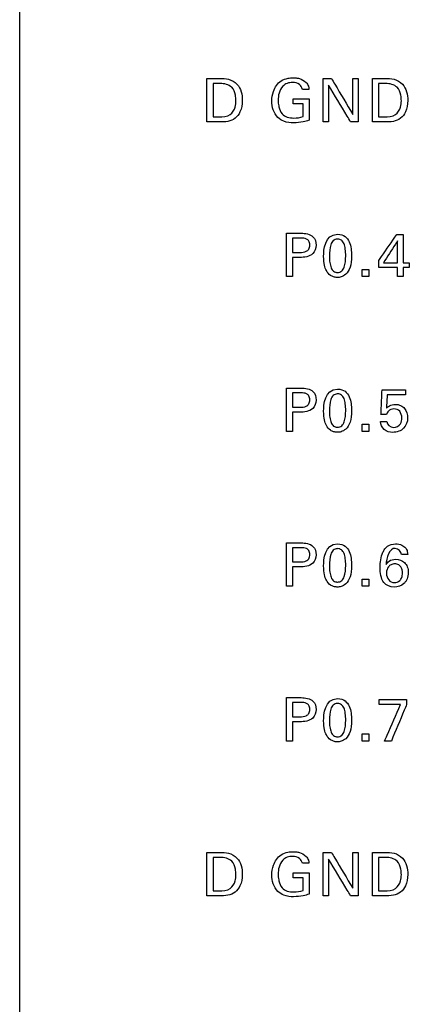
# Model space of a CAD drawing. Header units: inches. Extents: x 0 to 34, y 0 to 22.
# Tile 50 of 111: x 12.662 to 13.158, y 13.025 to 14.278. Entities that reach past the tile are written whole.
import ezdxf

# ---------------------------------------------------------------- set-up
doc = ezdxf.new("R2010")
doc.units = ezdxf.units.IN
doc.header["$LTSCALE"] = 1.87
doc.header["$MEASUREMENT"] = 0
doc.layers.add('DATUMCURVES', color=7, linetype='CONTINUOUS')

msp = doc.modelspace()

# ---------------------------------------------------------------- linework, layer by layer
at = {"layer": 'DATUMCURVES', "color": 40, "linetype": 'CONTINUOUS'}
for points, knots in [([(12.6625, 9.5973, 0.8645), (12.6625, 10.0227, 0.8645), (12.6625, 12.7454, 0.8645), (12.6625, 15.468, 0.8645), (12.6625, 17.7652, 0.8645)], [0, 0, 0, 0, 0.15625, 1, 1, 1, 1]), ([(12.9008, 14.2031, 0.8645), (12.9017, 14.2031, 0.8645), (12.907, 14.2031, 0.8645), (12.9123, 14.2031, 0.8645), (12.9168, 14.2031, 0.8645)], [0, 0, 0, 0, 0.15625, 1, 1, 1, 1]), ([(12.9008, 14.1479, 0.8645), (12.9008, 14.1508, 0.8645), (12.9008, 14.1692, 0.8645), (12.9008, 14.1876, 0.8645), (12.9008, 14.2031, 0.8645)], [0, 0, 0, 0, 0.15625, 1, 1, 1, 1]), ([(12.9168, 14.2031, 0.8645), (12.9207, 14.2031, 0.8645), (12.9288, 14.2032, 0.8645), (12.943, 14.195, 0.8645), (12.9471, 14.1772, 0.8645), (12.9443, 14.1617, 0.8645), (12.9374, 14.1517, 0.8645), (12.9272, 14.1477, 0.8645), (12.9201, 14.1479, 0.8645), (12.9163, 14.1479, 0.8645)], [0, 0, 0, 0, 0.126373, 0.260534, 0.498793, 0.659782, 0.770314, 0.878603, 1, 1, 1, 1]), ([(12.9834, 14.1746, 0.8645), (12.9834, 14.1787, 0.8645), (12.9848, 14.1883, 0.8645), (12.9925, 14.1999, 0.8645), (13.0031, 14.2036, 0.8645), (13.0096, 14.2041, 0.8645), (13.0145, 14.2039, 0.8645), (13.0203, 14.2029, 0.8645), (13.0263, 14.1995, 0.8645), (13.0301, 14.1939, 0.8645), (13.0305, 14.1906, 0.8645), (13.0306, 14.1893, 0.8645)], [0, 0, 0, 0, 0.170815, 0.400093, 0.528668, 0.621355, 0.671741, 0.730174, 0.865892, 0.945227, 1, 1, 1, 1]), ([(13.0487, 14.1479, 0.8645), (13.0487, 14.1508, 0.8645), (13.0487, 14.1692, 0.8645), (13.0487, 14.1876, 0.8645), (13.0487, 14.2031, 0.8645)], [0, 0, 0, 0, 0.15625, 1, 1, 1, 1]), ([(13.0593, 14.2031, 0.8645), (13.0607, 14.2007, 0.8645), (13.0697, 14.1855, 0.8645), (13.0788, 14.1703, 0.8645), (13.0864, 14.1575, 0.8645)], [0, 0, 0, 0, 0.15625, 1, 1, 1, 1]), ([(13.0864, 14.1575, 0.8645), (13.0864, 14.1598, 0.8645), (13.0864, 14.175, 0.8645), (13.0864, 14.1902, 0.8645), (13.0864, 14.2031, 0.8645)], [0, 0, 0, 0, 0.15625, 1, 1, 1, 1]), ([(13.0934, 14.2031, 0.8645), (13.0934, 14.2002, 0.8645), (13.0934, 14.1818, 0.8645), (13.0934, 14.1634, 0.8645), (13.0934, 14.1479, 0.8645)], [0, 0, 0, 0, 0.15625, 1, 1, 1, 1]), ([(13.1114, 14.2031, 0.8645), (13.1122, 14.2031, 0.8645), (13.1175, 14.2031, 0.8645), (13.1228, 14.2031, 0.8645), (13.1273, 14.2031, 0.8645)], [0, 0, 0, 0, 0.15625, 1, 1, 1, 1]), ([(13.1114, 14.1479, 0.8645), (13.1114, 14.1508, 0.8645), (13.1114, 14.1692, 0.8645), (13.1114, 14.1876, 0.8645), (13.1114, 14.2031, 0.8645)], [0, 0, 0, 0, 0.15625, 1, 1, 1, 1]), ([(13.1273, 14.2031, 0.8645), (13.1312, 14.2031, 0.8645), (13.1393, 14.2032, 0.8645), (13.1535, 14.195, 0.8645), (13.1576, 14.1772, 0.8645), (13.1549, 14.1617, 0.8645), (13.1479, 14.1517, 0.8645), (13.1377, 14.1477, 0.8645), (13.1306, 14.1479, 0.8645), (13.1269, 14.1479, 0.8645)], [0, 0, 0, 0, 0.126477, 0.260533, 0.498824, 0.659804, 0.770328, 0.87861, 1, 1, 1, 1]), ([(12.9085, 14.1967, 0.8645), (12.9085, 14.1945, 0.8645), (12.9085, 14.1803, 0.8645), (12.9085, 14.1661, 0.8645), (12.9085, 14.1542, 0.8645)], [0, 0, 0, 0, 0.15625, 1, 1, 1, 1]), ([(12.9377, 14.1747, 0.8645), (12.9377, 14.1771, 0.8645), (12.9371, 14.1831, 0.8645), (12.933, 14.1946, 0.8645), (12.9228, 14.1967, 0.8645), (12.9177, 14.1967, 0.8645)], [0, 0, 0, 0, 0.215475, 0.541801, 1, 1, 1, 1]), ([(13.0222, 14.1893, 0.8645), (13.0218, 14.1917, 0.8645), (13.0187, 14.197, 0.8645), (13.0103, 14.1983, 0.8645), (13.0028, 14.1975, 0.8645), (12.9959, 14.1929, 0.8645), (12.9922, 14.1848, 0.8645), (12.9911, 14.176, 0.8645), (12.9917, 14.1706, 0.8645), (12.9922, 14.1682, 0.8645)], [0, 0, 0, 0, 0.128953, 0.289452, 0.416743, 0.53109, 0.710449, 0.868056, 1, 1, 1, 1]), ([(13.0836, 14.1479, 0.8645), (13.0822, 14.1504, 0.8645), (13.0728, 14.166, 0.8645), (13.0635, 14.1816, 0.8645), (13.0556, 14.1947, 0.8645)], [0, 0, 0, 0, 0.15625, 1, 1, 1, 1]), ([(13.0556, 14.1947, 0.8645), (13.0556, 14.1923, 0.8645), (13.0556, 14.1767, 0.8645), (13.0556, 14.1611, 0.8645), (13.0556, 14.1479, 0.8645)], [0, 0, 0, 0, 0.15625, 1, 1, 1, 1]), ([(13.119, 14.1967, 0.8645), (13.119, 14.1945, 0.8645), (13.119, 14.1803, 0.8645), (13.119, 14.1661, 0.8645), (13.119, 14.1542, 0.8645)], [0, 0, 0, 0, 0.15625, 1, 1, 1, 1]), ([(13.1482, 14.1747, 0.8645), (13.1482, 14.1771, 0.8645), (13.1476, 14.1831, 0.8645), (13.1435, 14.1946, 0.8645), (13.1333, 14.1967, 0.8645), (13.1282, 14.1967, 0.8645)], [0, 0, 0, 0, 0.215399, 0.54161, 1, 1, 1, 1]), ([(12.916, 14.1542, 0.8645), (12.9209, 14.1542, 0.8645), (12.9307, 14.1547, 0.8645), (12.9371, 14.1656, 0.8645), (12.9377, 14.172, 0.8645), (12.9377, 14.1747, 0.8645)], [0, 0, 0, 0, 0.431628, 0.764984, 1, 1, 1, 1]), ([(13.0308, 14.15, 0.8645), (13.0283, 14.1492, 0.8645), (13.0219, 14.1474, 0.8645), (13.0111, 14.1463, 0.8645), (12.9996, 14.1474, 0.8645), (12.99, 14.1535, 0.8645), (12.9845, 14.1631, 0.8645), (12.9834, 14.1707, 0.8645), (12.9834, 14.1746, 0.8645)], [0, 0, 0, 0, 0.120869, 0.310367, 0.50452, 0.645826, 0.821314, 1, 1, 1, 1]), ([(13.0105, 14.1772, 0.8645), (13.0116, 14.1772, 0.8645), (13.0183, 14.1772, 0.8645), (13.0251, 14.1772, 0.8645), (13.0308, 14.1772, 0.8645)], [0, 0, 0, 0, 0.15625, 1, 1, 1, 1]), ([(13.0308, 14.1772, 0.8645), (13.0308, 14.1758, 0.8645), (13.0308, 14.1668, 0.8645), (13.0308, 14.1577, 0.8645), (13.0308, 14.15, 0.8645)], [0, 0, 0, 0, 0.15625, 1, 1, 1, 1]), ([(13.1265, 14.1542, 0.8645), (13.1314, 14.1542, 0.8645), (13.1412, 14.1547, 0.8645), (13.1476, 14.1656, 0.8645), (13.1482, 14.172, 0.8645), (13.1482, 14.1747, 0.8645)], [0, 0, 0, 0, 0.431605, 0.764974, 1, 1, 1, 1]), ([(12.9922, 14.1682, 0.8645), (12.9923, 14.1678, 0.8645), (12.993, 14.1642, 0.8645), (12.9953, 14.158, 0.8645), (13.003, 14.1533, 0.8645), (13.0125, 14.1524, 0.8645), (13.0193, 14.1534, 0.8645), (13.0231, 14.1546, 0.8645)], [0, 0, 0, 0, 0.03178, 0.278603, 0.480539, 0.68906, 1, 1, 1, 1]), ([(13.0231, 14.1546, 0.8645), (13.0231, 14.1554, 0.8645), (13.0231, 14.1609, 0.8645), (13.0231, 14.1663, 0.8645), (13.0231, 14.1709, 0.8645)], [0, 0, 0, 0, 0.15625, 1, 1, 1, 1]), ([(12.9163, 14.1479, 0.8645), (12.9155, 14.1479, 0.8645), (12.9104, 14.1479, 0.8645), (12.9052, 14.1479, 0.8645), (12.9008, 14.1479, 0.8645)], [0, 0, 0, 0, 0.15625, 1, 1, 1, 1]), ([(13.1269, 14.1479, 0.8645), (13.1261, 14.1479, 0.8645), (13.1209, 14.1479, 0.8645), (13.1157, 14.1479, 0.8645), (13.1114, 14.1479, 0.8645)], [0, 0, 0, 0, 0.15625, 1, 1, 1, 1]), ([(13.0022, 14.0061, 0.8645), (13.0032, 14.0061, 0.8645), (13.0093, 14.0061, 0.8645), (13.0155, 14.0061, 0.8645), (13.0207, 14.0061, 0.8645)], [0, 0, 0, 0, 0.15625, 1, 1, 1, 1]), ([(13.0022, 13.9509, 0.8645), (13.0022, 13.9538, 0.8645), (13.0022, 13.9722, 0.8645), (13.0022, 13.9905, 0.8645), (13.0022, 14.0061, 0.8645)], [0, 0, 0, 0, 0.15625, 1, 1, 1, 1]), ([(13.0098, 13.9999, 0.8645), (13.0098, 13.9989, 0.8645), (13.0098, 13.9929, 0.8645), (13.0098, 13.9869, 0.8645), (13.0098, 13.9818, 0.8645)], [0, 0, 0, 0, 0.15625, 1, 1, 1, 1]), ([(13.0207, 14.0061, 0.8645), (13.0259, 14.0061, 0.8645), (13.0365, 14.0046, 0.8645), (13.0413, 13.9908, 0.8645), (13.0359, 13.9768, 0.8645), (13.0246, 13.9754, 0.8645), (13.0188, 13.9754, 0.8645)], [0, 0, 0, 0, 0.279944, 0.483882, 0.691097, 1, 1, 1, 1]), ([(13.0189, 13.9818, 0.8645), (13.0217, 13.9818, 0.8645), (13.0262, 13.9819, 0.8645), (13.0311, 13.986, 0.8645), (13.032, 13.9911, 0.8645), (13.0312, 13.9961, 0.8645), (13.0268, 13.9999, 0.8645), (13.0229, 13.9999, 0.8645), (13.0205, 13.9999, 0.8645)], [0, 0, 0, 0, 0.244646, 0.369184, 0.527795, 0.677791, 0.790991, 1, 1, 1, 1]), ([(13.0666, 13.9987, 0.8645), (13.0647, 13.9986, 0.8645), (13.061, 13.9971, 0.8645), (13.0572, 13.9899, 0.8645), (13.0564, 13.9786, 0.8645), (13.057, 13.9686, 0.8645), (13.0586, 13.9619, 0.8645), (13.0612, 13.9581, 0.8645), (13.0637, 13.9567, 0.8645), (13.0656, 13.9563, 0.8645), (13.0662, 13.9561, 0.8645), (13.067, 13.9562, 0.8645)], [0, 0, 0, 0, 0.10244, 0.215125, 0.440493, 0.58037, 0.720247, 0.860123, 0.930062, 0.965031, 1, 1, 1, 1]), ([(13.0671, 14.0048, 0.8645), (13.075, 14.0048, 0.8645), (13.0838, 13.9962, 0.8645), (13.0853, 13.975, 0.8645), (13.0835, 13.9621, 0.8645), (13.0783, 13.9536, 0.8645), (13.0714, 13.9501, 0.8645), (13.068, 13.9498, 0.8645), (13.0665, 13.9498, 0.8645), (13.0663, 13.9498, 0.8645)], [0, 0, 0, 0, 0.15078, 0.301559, 0.491806, 0.682053, 0.830074, 0.978096, 1, 1, 1, 1]), ([(13.067, 13.9562, 0.8645), (13.0678, 13.9562, 0.8645), (13.0702, 13.9565, 0.8645), (13.0731, 13.9585, 0.8645), (13.0768, 13.9646, 0.8645), (13.0776, 13.9761, 0.8645), (13.0771, 13.9863, 0.8645), (13.0755, 13.9932, 0.8645), (13.0725, 13.9976, 0.8645), (13.0687, 13.9988, 0.8645), (13.0668, 13.9987, 0.8645), (13.0666, 13.9987, 0.8645)], [0, 0, 0, 0, 0.052661, 0.105323, 0.210646, 0.421292, 0.562283, 0.703275, 0.844267, 0.985258, 1, 1, 1, 1]), ([(13.1195, 13.9715, 0.8645), (13.1207, 13.9732, 0.8645), (13.1283, 13.9842, 0.8645), (13.1359, 13.9952, 0.8645), (13.1424, 14.0045, 0.8645)], [0, 0, 0, 0, 0.15625, 1, 1, 1, 1]), ([(13.1506, 14.0045, 0.8645), (13.1506, 14.0026, 0.8645), (13.1506, 13.9906, 0.8645), (13.1506, 13.9787, 0.8645), (13.1506, 13.9686, 0.8645)], [0, 0, 0, 0, 0.15625, 1, 1, 1, 1]), ([(13.1435, 13.9964, 0.8645), (13.1426, 13.995, 0.8645), (13.1365, 13.9857, 0.8645), (13.1304, 13.9764, 0.8645), (13.1253, 13.9686, 0.8645)], [0, 0, 0, 0, 0.15625, 1, 1, 1, 1]), ([(13.1435, 13.9686, 0.8645), (13.1435, 13.97, 0.8645), (13.1435, 13.9793, 0.8645), (13.1435, 13.9886, 0.8645), (13.1435, 13.9964, 0.8645)], [0, 0, 0, 0, 0.15625, 1, 1, 1, 1]), ([(13.0098, 13.9754, 0.8645), (13.0098, 13.9741, 0.8645), (13.0098, 13.966, 0.8645), (13.0098, 13.9578, 0.8645), (13.0098, 13.9509, 0.8645)], [0, 0, 0, 0, 0.15625, 1, 1, 1, 1]), ([(13.0663, 13.9498, 0.8645), (13.0646, 13.9499, 0.8645), (13.0619, 13.9504, 0.8645), (13.0565, 13.953, 0.8645), (13.0517, 13.9592, 0.8645), (13.0493, 13.9673, 0.8645), (13.0493, 13.9767, 0.8645)], [0, 0, 0, 0, 0.129929, 0.274295, 0.563026, 1, 1, 1, 1]), ([(13.1433, 13.9624, 0.8645), (13.142, 13.9624, 0.8645), (13.1341, 13.9624, 0.8645), (13.1262, 13.9624, 0.8645), (13.1195, 13.9624, 0.8645)], [0, 0, 0, 0, 0.15625, 1, 1, 1, 1]), ([(13.1253, 13.9686, 0.8645), (13.1262, 13.9686, 0.8645), (13.1323, 13.9686, 0.8645), (13.1384, 13.9686, 0.8645), (13.1435, 13.9686, 0.8645)], [0, 0, 0, 0, 0.15625, 1, 1, 1, 1]), ([(13.0022, 13.8091, 0.8645), (13.0032, 13.8091, 0.8645), (13.0093, 13.8091, 0.8645), (13.0155, 13.8091, 0.8645), (13.0207, 13.8091, 0.8645)], [0, 0, 0, 0, 0.15625, 1, 1, 1, 1]), ([(13.0022, 13.7539, 0.8645), (13.0022, 13.7568, 0.8645), (13.0022, 13.7752, 0.8645), (13.0022, 13.7935, 0.8645), (13.0022, 13.8091, 0.8645)], [0, 0, 0, 0, 0.15625, 1, 1, 1, 1]), ([(13.0098, 13.8029, 0.8645), (13.0098, 13.8019, 0.8645), (13.0098, 13.7959, 0.8645), (13.0098, 13.7899, 0.8645), (13.0098, 13.7848, 0.8645)], [0, 0, 0, 0, 0.15625, 1, 1, 1, 1]), ([(13.0207, 13.8091, 0.8645), (13.0259, 13.8091, 0.8645), (13.0365, 13.8076, 0.8645), (13.0413, 13.7938, 0.8645), (13.0359, 13.7798, 0.8645), (13.0246, 13.7784, 0.8645), (13.0188, 13.7784, 0.8645)], [0, 0, 0, 0, 0.279942, 0.483907, 0.691125, 1, 1, 1, 1]), ([(13.0189, 13.7848, 0.8645), (13.0217, 13.7848, 0.8645), (13.0262, 13.7849, 0.8645), (13.0311, 13.789, 0.8645), (13.032, 13.7941, 0.8645), (13.0312, 13.7991, 0.8645), (13.0268, 13.8029, 0.8645), (13.0229, 13.8029, 0.8645), (13.0205, 13.8029, 0.8645)], [0, 0, 0, 0, 0.244646, 0.369184, 0.527795, 0.677791, 0.790991, 1, 1, 1, 1]), ([(13.0666, 13.8017, 0.8645), (13.0647, 13.8016, 0.8645), (13.061, 13.8001, 0.8645), (13.0572, 13.7929, 0.8645), (13.0564, 13.7816, 0.8645), (13.057, 13.7716, 0.8645), (13.0586, 13.7649, 0.8645), (13.0612, 13.7611, 0.8645), (13.0637, 13.7597, 0.8645), (13.0656, 13.7593, 0.8645), (13.0662, 13.7591, 0.8645), (13.067, 13.7592, 0.8645)], [0, 0, 0, 0, 0.102449, 0.215142, 0.44053, 0.580397, 0.720265, 0.860132, 0.930066, 0.965033, 1, 1, 1, 1]), ([(13.0671, 13.8078, 0.8645), (13.075, 13.8078, 0.8645), (13.0838, 13.7992, 0.8645), (13.0853, 13.778, 0.8645), (13.0835, 13.7651, 0.8645), (13.0783, 13.7566, 0.8645), (13.0714, 13.7531, 0.8645), (13.068, 13.7528, 0.8645), (13.0665, 13.7528, 0.8645), (13.0663, 13.7528, 0.8645)], [0, 0, 0, 0, 0.150845, 0.301689, 0.491884, 0.68208, 0.830088, 0.978097, 1, 1, 1, 1]), ([(13.067, 13.7592, 0.8645), (13.0678, 13.7592, 0.8645), (13.0702, 13.7595, 0.8645), (13.0731, 13.7615, 0.8645), (13.0768, 13.7676, 0.8645), (13.0776, 13.7791, 0.8645), (13.0771, 13.7893, 0.8645), (13.0755, 13.7961, 0.8645), (13.0725, 13.8006, 0.8645), (13.0687, 13.8018, 0.8645), (13.0668, 13.8017, 0.8645), (13.0666, 13.8017, 0.8645)], [0, 0, 0, 0, 0.052669, 0.105339, 0.210677, 0.421354, 0.562331, 0.703307, 0.844284, 0.98526, 1, 1, 1, 1]), ([(13.1223, 13.7753, 0.8645), (13.1224, 13.7769, 0.8645), (13.1228, 13.7874, 0.8645), (13.1233, 13.7979, 0.8645), (13.1237, 13.8068, 0.8645)], [0, 0, 0, 0, 0.15625, 1, 1, 1, 1]), ([(13.1237, 13.8068, 0.8645), (13.1252, 13.8068, 0.8645), (13.1351, 13.8068, 0.8645), (13.145, 13.8068, 0.8645), (13.1534, 13.8068, 0.8645)], [0, 0, 0, 0, 0.15625, 1, 1, 1, 1]), ([(13.1302, 13.8006, 0.8645), (13.1302, 13.7997, 0.8645), (13.1298, 13.794, 0.8645), (13.1295, 13.7883, 0.8645), (13.1292, 13.7835, 0.8645)], [0, 0, 0, 0, 0.15625, 1, 1, 1, 1]), ([(13.1534, 13.8006, 0.8645), (13.1522, 13.8006, 0.8645), (13.1445, 13.8006, 0.8645), (13.1367, 13.8006, 0.8645), (13.1302, 13.8006, 0.8645)], [0, 0, 0, 0, 0.15625, 1, 1, 1, 1]), ([(13.1292, 13.7835, 0.8645), (13.1304, 13.7846, 0.8645), (13.1336, 13.7874, 0.8645), (13.1403, 13.7889, 0.8645), (13.1473, 13.7875, 0.8645), (13.1544, 13.7819, 0.8645), (13.1577, 13.7705, 0.8645), (13.1544, 13.7612, 0.8645), (13.1511, 13.7579, 0.8645)], [0, 0, 0, 0, 0.093566, 0.236792, 0.371944, 0.491229, 0.733676, 1, 1, 1, 1]), ([(13.0098, 13.7784, 0.8645), (13.0098, 13.7772, 0.8645), (13.0098, 13.769, 0.8645), (13.0098, 13.7608, 0.8645), (13.0098, 13.7539, 0.8645)], [0, 0, 0, 0, 0.15625, 1, 1, 1, 1]), ([(13.0663, 13.7528, 0.8645), (13.0646, 13.7529, 0.8645), (13.0619, 13.7534, 0.8645), (13.0565, 13.756, 0.8645), (13.0517, 13.7622, 0.8645), (13.0493, 13.7703, 0.8645), (13.0493, 13.7797, 0.8645)], [0, 0, 0, 0, 0.129997, 0.274439, 0.563321, 1, 1, 1, 1]), ([(13.1488, 13.7711, 0.8645), (13.1488, 13.774, 0.8645), (13.1474, 13.7803, 0.8645), (13.1389, 13.7835, 0.8645), (13.1317, 13.7809, 0.8645), (13.1297, 13.7769, 0.8645), (13.1292, 13.7753, 0.8645)], [0, 0, 0, 0, 0.299949, 0.568501, 0.827878, 1, 1, 1, 1]), ([(13.1511, 13.7579, 0.8645), (13.1476, 13.7545, 0.8645), (13.1385, 13.7514, 0.8645), (13.1253, 13.7546, 0.8645), (13.1218, 13.7627, 0.8645), (13.1216, 13.7664, 0.8645)], [0, 0, 0, 0, 0.392377, 0.69827, 1, 1, 1, 1]), ([(13.1296, 13.7664, 0.8645), (13.1297, 13.7626, 0.8645), (13.138, 13.7563, 0.8645), (13.1478, 13.7625, 0.8645), (13.1488, 13.7686, 0.8645), (13.1488, 13.7711, 0.8645)], [0, 0, 0, 0, 0.397239, 0.739262, 1, 1, 1, 1]), ([(13.0022, 13.6121, 0.8645), (13.0032, 13.6121, 0.8645), (13.0093, 13.6121, 0.8645), (13.0155, 13.6121, 0.8645), (13.0207, 13.6121, 0.8645)], [0, 0, 0, 0, 0.15625, 1, 1, 1, 1]), ([(13.0022, 13.5569, 0.8645), (13.0022, 13.5598, 0.8645), (13.0022, 13.5782, 0.8645), (13.0022, 13.5966, 0.8645), (13.0022, 13.6121, 0.8645)], [0, 0, 0, 0, 0.15625, 1, 1, 1, 1]), ([(13.0207, 13.6121, 0.8645), (13.0259, 13.6121, 0.8645), (13.0365, 13.6106, 0.8645), (13.0413, 13.5968, 0.8645), (13.0359, 13.5828, 0.8645), (13.0246, 13.5814, 0.8645), (13.0188, 13.5814, 0.8645)], [0, 0, 0, 0, 0.279983, 0.483836, 0.691058, 1, 1, 1, 1]), ([(13.0671, 13.6108, 0.8645), (13.075, 13.6108, 0.8645), (13.0838, 13.6022, 0.8645), (13.0853, 13.581, 0.8645), (13.0835, 13.5681, 0.8645), (13.0783, 13.5596, 0.8645), (13.0714, 13.5561, 0.8645), (13.068, 13.5558, 0.8645), (13.0665, 13.5558, 0.8645), (13.0663, 13.5559, 0.8645)], [0, 0, 0, 0, 0.150795, 0.30159, 0.49175, 0.68191, 0.829998, 0.978086, 1, 1, 1, 1]), ([(13.1272, 13.6044, 0.8645), (13.1282, 13.6057, 0.8645), (13.1319, 13.6094, 0.8645), (13.1401, 13.6116, 0.8645), (13.1483, 13.6099, 0.8645), (13.1537, 13.6062, 0.8645), (13.156, 13.6016, 0.8645), (13.1562, 13.5985, 0.8645), (13.1563, 13.5972, 0.8645)], [0, 0, 0, 0, 0.124983, 0.3996, 0.619043, 0.762069, 0.898569, 1, 1, 1, 1]), ([(13.0098, 13.6059, 0.8645), (13.0098, 13.6049, 0.8645), (13.0098, 13.5989, 0.8645), (13.0098, 13.5929, 0.8645), (13.0098, 13.5878, 0.8645)], [0, 0, 0, 0, 0.15625, 1, 1, 1, 1]), ([(13.0189, 13.5878, 0.8645), (13.0217, 13.5878, 0.8645), (13.0262, 13.5879, 0.8645), (13.0311, 13.592, 0.8645), (13.032, 13.5971, 0.8645), (13.0312, 13.6021, 0.8645), (13.0268, 13.6059, 0.8645), (13.0229, 13.6059, 0.8645), (13.0205, 13.6059, 0.8645)], [0, 0, 0, 0, 0.24463, 0.36919, 0.527716, 0.677801, 0.791022, 1, 1, 1, 1]), ([(13.0666, 13.6047, 0.8645), (13.0647, 13.6046, 0.8645), (13.061, 13.6031, 0.8645), (13.0572, 13.5959, 0.8645), (13.0564, 13.5846, 0.8645), (13.057, 13.5746, 0.8645), (13.0586, 13.5679, 0.8645), (13.0612, 13.5641, 0.8645), (13.0637, 13.5627, 0.8645), (13.0656, 13.5623, 0.8645), (13.0662, 13.5621, 0.8645), (13.067, 13.5622, 0.8645)], [0, 0, 0, 0, 0.102498, 0.215245, 0.440739, 0.580554, 0.72037, 0.860185, 0.930092, 0.965046, 1, 1, 1, 1]), ([(13.067, 13.5622, 0.8645), (13.0678, 13.5622, 0.8645), (13.0702, 13.5625, 0.8645), (13.0731, 13.5645, 0.8645), (13.0768, 13.5706, 0.8645), (13.0776, 13.5821, 0.8645), (13.0771, 13.5923, 0.8645), (13.0755, 13.5991, 0.8645), (13.0725, 13.6036, 0.8645), (13.0687, 13.6048, 0.8645), (13.0668, 13.6047, 0.8645), (13.0666, 13.6047, 0.8645)], [0, 0, 0, 0, 0.052722, 0.105443, 0.210887, 0.421773, 0.562648, 0.703522, 0.844396, 0.985271, 1, 1, 1, 1]), ([(13.1538, 13.5631, 0.8645), (13.1531, 13.5621, 0.8645), (13.1494, 13.5578, 0.8645), (13.1388, 13.5539, 0.8645), (13.1255, 13.5593, 0.8645), (13.1217, 13.5708, 0.8645), (13.121, 13.5807, 0.8645), (13.1217, 13.5907, 0.8645), (13.1237, 13.5987, 0.8645), (13.1263, 13.6031, 0.8645), (13.1272, 13.6044, 0.8645)], [0, 0, 0, 0, 0.046434, 0.22046, 0.408683, 0.540062, 0.676828, 0.802954, 0.936536, 1, 1, 1, 1]), ([(13.1484, 13.5972, 0.8645), (13.1484, 13.601, 0.8645), (13.1347, 13.6125, 0.8645), (13.1291, 13.5924, 0.8645), (13.1287, 13.5845, 0.8645)], [0, 0, 0, 0, 0.321765, 1, 1, 1, 1]), ([(13.1287, 13.5845, 0.8645), (13.1298, 13.5861, 0.8645), (13.1329, 13.59, 0.8645), (13.1421, 13.5922, 0.8645), (13.1515, 13.589, 0.8645), (13.1563, 13.5814, 0.8645), (13.1574, 13.574, 0.8645), (13.1563, 13.5675, 0.8645), (13.1544, 13.564, 0.8645), (13.1538, 13.5631, 0.8645)], [0, 0, 0, 0, 0.110853, 0.279006, 0.509312, 0.630867, 0.774736, 0.932482, 1, 1, 1, 1]), ([(13.1496, 13.5736, 0.8645), (13.1497, 13.5746, 0.8645), (13.1496, 13.5748, 0.8645), (13.1493, 13.5777, 0.8645), (13.1483, 13.5809, 0.8645), (13.1455, 13.5843, 0.8645), (13.1402, 13.5858, 0.8645), (13.1348, 13.5846, 0.8645), (13.1307, 13.5811, 0.8645), (13.1294, 13.5767, 0.8645), (13.1293, 13.574, 0.8645)], [0, 0, 0, 0, 0.070094, 0.140189, 0.280377, 0.420566, 0.560755, 0.673894, 0.787033, 1, 1, 1, 1]), ([(13.0098, 13.5814, 0.8645), (13.0098, 13.5801, 0.8645), (13.0098, 13.572, 0.8645), (13.0098, 13.5638, 0.8645), (13.0098, 13.5569, 0.8645)], [0, 0, 0, 0, 0.15625, 1, 1, 1, 1]), ([(13.0663, 13.5559, 0.8645), (13.0646, 13.5559, 0.8645), (13.0619, 13.5564, 0.8645), (13.0565, 13.559, 0.8645), (13.0517, 13.5652, 0.8645), (13.0493, 13.5733, 0.8645), (13.0493, 13.5827, 0.8645)], [0, 0, 0, 0, 0.129861, 0.274151, 0.562731, 1, 1, 1, 1]), ([(13.1293, 13.574, 0.8645), (13.1292, 13.5738, 0.8645), (13.1292, 13.5704, 0.8645), (13.1314, 13.564, 0.8645), (13.1386, 13.5606, 0.8645), (13.1456, 13.5628, 0.8645), (13.1485, 13.5672, 0.8645), (13.1495, 13.5703, 0.8645), (13.1496, 13.5728, 0.8645), (13.1496, 13.5736, 0.8645)], [0, 0, 0, 0, 0.014089, 0.287064, 0.560039, 0.780019, 0.89001, 0.945005, 1, 1, 1, 1]), ([(13.0022, 13.4151, 0.8645), (13.0032, 13.4151, 0.8645), (13.0093, 13.4151, 0.8645), (13.0155, 13.4151, 0.8645), (13.0207, 13.4151, 0.8645)], [0, 0, 0, 0, 0.15625, 1, 1, 1, 1]), ([(13.0022, 13.3599, 0.8645), (13.0022, 13.3628, 0.8645), (13.0022, 13.3812, 0.8645), (13.0022, 13.3995, 0.8645), (13.0022, 13.4151, 0.8645)], [0, 0, 0, 0, 0.15625, 1, 1, 1, 1]), ([(13.0098, 13.4089, 0.8645), (13.0098, 13.4079, 0.8645), (13.0098, 13.4019, 0.8645), (13.0098, 13.3959, 0.8645), (13.0098, 13.3908, 0.8645)], [0, 0, 0, 0, 0.15625, 1, 1, 1, 1]), ([(13.0207, 13.4151, 0.8645), (13.0259, 13.4151, 0.8645), (13.0365, 13.4136, 0.8645), (13.0413, 13.3998, 0.8645), (13.0359, 13.3858, 0.8645), (13.0246, 13.3844, 0.8645), (13.0188, 13.3844, 0.8645)], [0, 0, 0, 0, 0.279891, 0.483937, 0.691143, 1, 1, 1, 1]), ([(13.0189, 13.3908, 0.8645), (13.0217, 13.3908, 0.8645), (13.0262, 13.3909, 0.8645), (13.0311, 13.395, 0.8645), (13.032, 13.4001, 0.8645), (13.0312, 13.4051, 0.8645), (13.0268, 13.4089, 0.8645), (13.0229, 13.4089, 0.8645), (13.0205, 13.4089, 0.8645)], [0, 0, 0, 0, 0.244651, 0.369222, 0.527944, 0.677829, 0.790991, 1, 1, 1, 1]), ([(13.0671, 13.4138, 0.8645), (13.075, 13.4138, 0.8645), (13.0838, 13.4052, 0.8645), (13.0853, 13.384, 0.8645), (13.0835, 13.3711, 0.8645), (13.0783, 13.3626, 0.8645), (13.0714, 13.3591, 0.8645), (13.068, 13.3588, 0.8645), (13.0665, 13.3588, 0.8645), (13.0663, 13.3588, 0.8645)], [0, 0, 0, 0, 0.15069, 0.301379, 0.491597, 0.681814, 0.829947, 0.978079, 1, 1, 1, 1]), ([(13.12, 13.4128, 0.8645), (13.1218, 13.4128, 0.8645), (13.1335, 13.4128, 0.8645), (13.1451, 13.4128, 0.8645), (13.1549, 13.4128, 0.8645)], [0, 0, 0, 0, 0.15625, 1, 1, 1, 1]), ([(13.0666, 13.4077, 0.8645), (13.0647, 13.4076, 0.8645), (13.061, 13.4061, 0.8645), (13.0572, 13.3989, 0.8645), (13.0564, 13.3876, 0.8645), (13.057, 13.3776, 0.8645), (13.0586, 13.3709, 0.8645), (13.0612, 13.3671, 0.8645), (13.0637, 13.3657, 0.8645), (13.0656, 13.3653, 0.8645), (13.0662, 13.3651, 0.8645), (13.067, 13.3652, 0.8645)], [0, 0, 0, 0, 0.102398, 0.215036, 0.440313, 0.580235, 0.720156, 0.860078, 0.930039, 0.96502, 1, 1, 1, 1]), ([(13.067, 13.3652, 0.8645), (13.0678, 13.3652, 0.8645), (13.0702, 13.3655, 0.8645), (13.0731, 13.3675, 0.8645), (13.0768, 13.3736, 0.8645), (13.0776, 13.3851, 0.8645), (13.0771, 13.3953, 0.8645), (13.0755, 13.4021, 0.8645), (13.0725, 13.4066, 0.8645), (13.0687, 13.4078, 0.8645), (13.0668, 13.4077, 0.8645), (13.0666, 13.4077, 0.8645)], [0, 0, 0, 0, 0.052639, 0.105278, 0.210557, 0.421113, 0.562148, 0.703183, 0.844219, 0.985254, 1, 1, 1, 1]), ([(13.1472, 13.4064, 0.8645), (13.1458, 13.4064, 0.8645), (13.1367, 13.4064, 0.8645), (13.1277, 13.4064, 0.8645), (13.12, 13.4064, 0.8645)], [0, 0, 0, 0, 0.15625, 1, 1, 1, 1]), ([(13.1269, 13.3599, 0.8645), (13.1279, 13.3623, 0.8645), (13.1347, 13.3778, 0.8645), (13.1415, 13.3933, 0.8645), (13.1472, 13.4064, 0.8645)], [0, 0, 0, 0, 0.15625, 1, 1, 1, 1]), ([(13.1549, 13.4063, 0.8645), (13.1539, 13.4039, 0.8645), (13.1474, 13.3884, 0.8645), (13.141, 13.373, 0.8645), (13.1355, 13.3599, 0.8645)], [0, 0, 0, 0, 0.15625, 1, 1, 1, 1]), ([(13.0098, 13.3844, 0.8645), (13.0098, 13.3832, 0.8645), (13.0098, 13.375, 0.8645), (13.0098, 13.3668, 0.8645), (13.0098, 13.3599, 0.8645)], [0, 0, 0, 0, 0.15625, 1, 1, 1, 1]), ([(13.0663, 13.3588, 0.8645), (13.0646, 13.3589, 0.8645), (13.0619, 13.3594, 0.8645), (13.0565, 13.362, 0.8645), (13.0517, 13.3682, 0.8645), (13.0493, 13.3763, 0.8645), (13.0493, 13.3857, 0.8645)], [0, 0, 0, 0, 0.129984, 0.27441, 0.563262, 1, 1, 1, 1]), ([(12.9008, 13.2181, 0.8645), (12.9017, 13.2181, 0.8645), (12.907, 13.2181, 0.8645), (12.9123, 13.2181, 0.8645), (12.9168, 13.2181, 0.8645)], [0, 0, 0, 0, 0.15625, 1, 1, 1, 1]), ([(12.9008, 13.1629, 0.8645), (12.9008, 13.1658, 0.8645), (12.9008, 13.1842, 0.8645), (12.9008, 13.2026, 0.8645), (12.9008, 13.2181, 0.8645)], [0, 0, 0, 0, 0.15625, 1, 1, 1, 1]), ([(12.9085, 13.2117, 0.8645), (12.9085, 13.2095, 0.8645), (12.9085, 13.1953, 0.8645), (12.9085, 13.1811, 0.8645), (12.9085, 13.1692, 0.8645)], [0, 0, 0, 0, 0.15625, 1, 1, 1, 1]), ([(12.9168, 13.2181, 0.8645), (12.9207, 13.2181, 0.8645), (12.9288, 13.2182, 0.8645), (12.943, 13.21, 0.8645), (12.9471, 13.1922, 0.8645), (12.9443, 13.1767, 0.8645), (12.9374, 13.1667, 0.8645), (12.9272, 13.1627, 0.8645), (12.9201, 13.1629, 0.8645), (12.9163, 13.1629, 0.8645)], [0, 0, 0, 0, 0.126367, 0.26049, 0.498799, 0.659816, 0.770317, 0.878607, 1, 1, 1, 1]), ([(12.9377, 13.1897, 0.8645), (12.9377, 13.1921, 0.8645), (12.9371, 13.1981, 0.8645), (12.933, 13.2096, 0.8645), (12.9228, 13.2117, 0.8645), (12.9177, 13.2117, 0.8645)], [0, 0, 0, 0, 0.215609, 0.541928, 1, 1, 1, 1]), ([(12.9834, 13.1896, 0.8645), (12.9834, 13.1937, 0.8645), (12.9848, 13.2033, 0.8645), (12.9925, 13.2149, 0.8645), (13.003, 13.2186, 0.8645), (13.0096, 13.2191, 0.8645), (13.0145, 13.2189, 0.8645), (13.0203, 13.2179, 0.8645), (13.0264, 13.2145, 0.8645), (13.0301, 13.2089, 0.8645), (13.0305, 13.2056, 0.8645), (13.0306, 13.2043, 0.8645)], [0, 0, 0, 0, 0.17082, 0.400029, 0.528636, 0.621308, 0.671686, 0.730114, 0.865827, 0.945189, 1, 1, 1, 1]), ([(13.0222, 13.2043, 0.8645), (13.0218, 13.2067, 0.8645), (13.0187, 13.212, 0.8645), (13.0103, 13.2133, 0.8645), (13.0028, 13.2125, 0.8645), (12.9959, 13.2079, 0.8645), (12.9922, 13.1998, 0.8645), (12.9911, 13.191, 0.8645), (12.9917, 13.1856, 0.8645), (12.9922, 13.1832, 0.8645)], [0, 0, 0, 0, 0.129101, 0.289574, 0.416853, 0.531194, 0.710549, 0.868178, 1, 1, 1, 1]), ([(13.0487, 13.1629, 0.8645), (13.0487, 13.1658, 0.8645), (13.0487, 13.1842, 0.8645), (13.0487, 13.2026, 0.8645), (13.0487, 13.2181, 0.8645)], [0, 0, 0, 0, 0.15625, 1, 1, 1, 1]), ([(13.0836, 13.1629, 0.8645), (13.0822, 13.1654, 0.8645), (13.0728, 13.181, 0.8645), (13.0635, 13.1966, 0.8645), (13.0556, 13.2097, 0.8645)], [0, 0, 0, 0, 0.15625, 1, 1, 1, 1]), ([(13.0556, 13.2097, 0.8645), (13.0556, 13.2073, 0.8645), (13.0556, 13.1917, 0.8645), (13.0556, 13.1761, 0.8645), (13.0556, 13.1629, 0.8645)], [0, 0, 0, 0, 0.15625, 1, 1, 1, 1]), ([(13.0593, 13.2181, 0.8645), (13.0607, 13.2157, 0.8645), (13.0697, 13.2005, 0.8645), (13.0788, 13.1853, 0.8645), (13.0864, 13.1725, 0.8645)], [0, 0, 0, 0, 0.15625, 1, 1, 1, 1]), ([(13.0864, 13.1725, 0.8645), (13.0864, 13.1748, 0.8645), (13.0864, 13.19, 0.8645), (13.0864, 13.2052, 0.8645), (13.0864, 13.2181, 0.8645)], [0, 0, 0, 0, 0.15625, 1, 1, 1, 1]), ([(13.0934, 13.2181, 0.8645), (13.0934, 13.2152, 0.8645), (13.0934, 13.1968, 0.8645), (13.0934, 13.1784, 0.8645), (13.0934, 13.1629, 0.8645)], [0, 0, 0, 0, 0.15625, 1, 1, 1, 1]), ([(13.1114, 13.2181, 0.8645), (13.1122, 13.2181, 0.8645), (13.1175, 13.2181, 0.8645), (13.1228, 13.2181, 0.8645), (13.1273, 13.2181, 0.8645)], [0, 0, 0, 0, 0.15625, 1, 1, 1, 1]), ([(13.1114, 13.1629, 0.8645), (13.1114, 13.1658, 0.8645), (13.1114, 13.1842, 0.8645), (13.1114, 13.2026, 0.8645), (13.1114, 13.2181, 0.8645)], [0, 0, 0, 0, 0.15625, 1, 1, 1, 1]), ([(13.119, 13.2117, 0.8645), (13.119, 13.2095, 0.8645), (13.119, 13.1953, 0.8645), (13.119, 13.1811, 0.8645), (13.119, 13.1692, 0.8645)], [0, 0, 0, 0, 0.15625, 1, 1, 1, 1]), ([(13.1273, 13.2181, 0.8645), (13.1312, 13.2181, 0.8645), (13.1393, 13.2182, 0.8645), (13.1535, 13.21, 0.8645), (13.1576, 13.1922, 0.8645), (13.1549, 13.1767, 0.8645), (13.1479, 13.1667, 0.8645), (13.1377, 13.1627, 0.8645), (13.1306, 13.1629, 0.8645), (13.1269, 13.1629, 0.8645)], [0, 0, 0, 0, 0.126472, 0.260489, 0.49883, 0.659837, 0.770331, 0.878614, 1, 1, 1, 1]), ([(13.1482, 13.1897, 0.8645), (13.1482, 13.1921, 0.8645), (13.1476, 13.1981, 0.8645), (13.1435, 13.2096, 0.8645), (13.1333, 13.2117, 0.8645), (13.1282, 13.2117, 0.8645)], [0, 0, 0, 0, 0.215533, 0.541737, 1, 1, 1, 1]), ([(12.916, 13.1692, 0.8645), (12.9209, 13.1692, 0.8645), (12.9307, 13.1697, 0.8645), (12.9371, 13.1806, 0.8645), (12.9377, 13.187, 0.8645), (12.9377, 13.1897, 0.8645)], [0, 0, 0, 0, 0.431711, 0.765037, 1, 1, 1, 1]), ([(13.0308, 13.165, 0.8645), (13.0283, 13.1642, 0.8645), (13.0219, 13.1624, 0.8645), (13.0111, 13.1613, 0.8645), (12.9996, 13.1624, 0.8645), (12.99, 13.1685, 0.8645), (12.9845, 13.1781, 0.8645), (12.9834, 13.1857, 0.8645), (12.9834, 13.1896, 0.8645)], [0, 0, 0, 0, 0.12084, 0.310366, 0.504545, 0.645781, 0.821358, 1, 1, 1, 1]), ([(13.0105, 13.1922, 0.8645), (13.0116, 13.1922, 0.8645), (13.0183, 13.1922, 0.8645), (13.0251, 13.1922, 0.8645), (13.0308, 13.1922, 0.8645)], [0, 0, 0, 0, 0.15625, 1, 1, 1, 1]), ([(13.0231, 13.1696, 0.8645), (13.0231, 13.1704, 0.8645), (13.0231, 13.1759, 0.8645), (13.0231, 13.1813, 0.8645), (13.0231, 13.1859, 0.8645)], [0, 0, 0, 0, 0.15625, 1, 1, 1, 1]), ([(13.0308, 13.1922, 0.8645), (13.0308, 13.1908, 0.8645), (13.0308, 13.1818, 0.8645), (13.0308, 13.1727, 0.8645), (13.0308, 13.165, 0.8645)], [0, 0, 0, 0, 0.15625, 1, 1, 1, 1]), ([(13.1265, 13.1692, 0.8645), (13.1314, 13.1692, 0.8645), (13.1412, 13.1697, 0.8645), (13.1476, 13.1806, 0.8645), (13.1482, 13.187, 0.8645), (13.1482, 13.1897, 0.8645)], [0, 0, 0, 0, 0.431689, 0.765028, 1, 1, 1, 1]), ([(12.9922, 13.1832, 0.8645), (12.9923, 13.1828, 0.8645), (12.993, 13.1792, 0.8645), (12.9953, 13.173, 0.8645), (13.003, 13.1683, 0.8645), (13.0125, 13.1674, 0.8645), (13.0193, 13.1684, 0.8645), (13.0231, 13.1696, 0.8645)], [0, 0, 0, 0, 0.031759, 0.278573, 0.480517, 0.689047, 1, 1, 1, 1]), ([(12.9163, 13.1629, 0.8645), (12.9155, 13.1629, 0.8645), (12.9104, 13.1629, 0.8645), (12.9052, 13.1629, 0.8645), (12.9008, 13.1629, 0.8645)], [0, 0, 0, 0, 0.15625, 1, 1, 1, 1]), ([(13.1269, 13.1629, 0.8645), (13.1261, 13.1629, 0.8645), (13.1209, 13.1629, 0.8645), (13.1157, 13.1629, 0.8645), (13.1114, 13.1629, 0.8645)], [0, 0, 0, 0, 0.15625, 1, 1, 1, 1])]:
    msp.add_open_spline(points, degree=3, knots=knots, dxfattribs=at)
for points in [[(13.0487, 14.2031, 0.8645), (13.0522, 14.2031, 0.8645), (13.0557, 14.2031, 0.8645), (13.0593, 14.2031, 0.8645)], [(13.0864, 14.2031, 0.8645), (13.0887, 14.2031, 0.8645), (13.0911, 14.2031, 0.8645), (13.0934, 14.2031, 0.8645)], [(12.9177, 14.1967, 0.8645), (12.9146, 14.1967, 0.8645), (12.9115, 14.1967, 0.8645), (12.9085, 14.1967, 0.8645)], [(13.0306, 14.1893, 0.8645), (13.0278, 14.1893, 0.8645), (13.025, 14.1893, 0.8645), (13.0222, 14.1893, 0.8645)], [(13.1282, 14.1967, 0.8645), (13.1251, 14.1967, 0.8645), (13.1221, 14.1967, 0.8645), (13.119, 14.1967, 0.8645)], [(13.0105, 14.1709, 0.8645), (13.0105, 14.173, 0.8645), (13.0105, 14.1751, 0.8645), (13.0105, 14.1772, 0.8645)], [(13.0231, 14.1709, 0.8645), (13.0189, 14.1709, 0.8645), (13.0147, 14.1709, 0.8645), (13.0105, 14.1709, 0.8645)], [(12.9085, 14.1542, 0.8645), (12.911, 14.1542, 0.8645), (12.9135, 14.1542, 0.8645), (12.916, 14.1542, 0.8645)], [(13.119, 14.1542, 0.8645), (13.1215, 14.1542, 0.8645), (13.124, 14.1542, 0.8645), (13.1265, 14.1542, 0.8645)], [(13.0556, 14.1479, 0.8645), (13.0533, 14.1479, 0.8645), (13.051, 14.1479, 0.8645), (13.0487, 14.1479, 0.8645)], [(13.0934, 14.1479, 0.8645), (13.0902, 14.1479, 0.8645), (13.0869, 14.1479, 0.8645), (13.0836, 14.1479, 0.8645)], [(13.0205, 13.9999, 0.8645), (13.017, 13.9999, 0.8645), (13.0134, 13.9999, 0.8645), (13.0098, 13.9999, 0.8645)], [(13.0493, 13.9767, 0.8645), (13.0493, 13.9846, 0.8645), (13.0503, 14.0048, 0.8645), (13.0671, 14.0048, 0.8645)], [(13.1424, 14.0045, 0.8645), (13.1451, 14.0045, 0.8645), (13.1479, 14.0045, 0.8645), (13.1506, 14.0045, 0.8645)], [(13.0098, 13.9818, 0.8645), (13.0129, 13.9818, 0.8645), (13.0159, 13.9818, 0.8645), (13.0189, 13.9818, 0.8645)], [(13.0188, 13.9754, 0.8645), (13.0158, 13.9754, 0.8645), (13.0128, 13.9754, 0.8645), (13.0098, 13.9754, 0.8645)], [(13.1195, 13.9624, 0.8645), (13.1195, 13.9654, 0.8645), (13.1195, 13.9684, 0.8645), (13.1195, 13.9715, 0.8645)], [(13.1433, 13.9509, 0.8645), (13.1433, 13.9547, 0.8645), (13.1433, 13.9585, 0.8645), (13.1433, 13.9624, 0.8645)], [(13.1506, 13.9686, 0.8645), (13.1532, 13.9686, 0.8645), (13.1558, 13.9686, 0.8645), (13.1583, 13.9686, 0.8645)], [(13.1583, 13.9624, 0.8645), (13.1558, 13.9624, 0.8645), (13.1532, 13.9624, 0.8645), (13.1506, 13.9624, 0.8645)], [(13.1506, 13.9624, 0.8645), (13.1506, 13.9585, 0.8645), (13.1506, 13.9547, 0.8645), (13.1506, 13.9509, 0.8645)], [(13.1583, 13.9686, 0.8645), (13.1583, 13.9665, 0.8645), (13.1583, 13.9644, 0.8645), (13.1583, 13.9624, 0.8645)], [(13.0098, 13.9509, 0.8645), (13.0073, 13.9509, 0.8645), (13.0047, 13.9509, 0.8645), (13.0022, 13.9509, 0.8645)], [(13.0985, 13.9601, 0.8645), (13.1013, 13.9601, 0.8645), (13.1041, 13.9601, 0.8645), (13.1069, 13.9601, 0.8645)], [(13.0985, 13.9509, 0.8645), (13.0985, 13.954, 0.8645), (13.0985, 13.957, 0.8645), (13.0985, 13.9601, 0.8645)], [(13.1069, 13.9509, 0.8645), (13.1041, 13.9509, 0.8645), (13.1013, 13.9509, 0.8645), (13.0985, 13.9509, 0.8645)], [(13.1069, 13.9601, 0.8645), (13.1069, 13.957, 0.8645), (13.1069, 13.954, 0.8645), (13.1069, 13.9509, 0.8645)], [(13.1506, 13.9509, 0.8645), (13.1482, 13.9509, 0.8645), (13.1457, 13.9509, 0.8645), (13.1433, 13.9509, 0.8645)], [(13.0205, 13.8029, 0.8645), (13.017, 13.8029, 0.8645), (13.0134, 13.8029, 0.8645), (13.0098, 13.8029, 0.8645)], [(13.0493, 13.7797, 0.8645), (13.0493, 13.7876, 0.8645), (13.0503, 13.8078, 0.8645), (13.0671, 13.8078, 0.8645)], [(13.1534, 13.8068, 0.8645), (13.1534, 13.8047, 0.8645), (13.1534, 13.8026, 0.8645), (13.1534, 13.8006, 0.8645)], [(13.0098, 13.7848, 0.8645), (13.0129, 13.7848, 0.8645), (13.0159, 13.7848, 0.8645), (13.0189, 13.7848, 0.8645)], [(13.0188, 13.7784, 0.8645), (13.0158, 13.7784, 0.8645), (13.0128, 13.7784, 0.8645), (13.0098, 13.7784, 0.8645)], [(13.1292, 13.7753, 0.8645), (13.1269, 13.7753, 0.8645), (13.1246, 13.7753, 0.8645), (13.1223, 13.7753, 0.8645)], [(13.0985, 13.7631, 0.8645), (13.1013, 13.7631, 0.8645), (13.1041, 13.7631, 0.8645), (13.1069, 13.7631, 0.8645)], [(13.0985, 13.7539, 0.8645), (13.0985, 13.757, 0.8645), (13.0985, 13.76, 0.8645), (13.0985, 13.7631, 0.8645)], [(13.1069, 13.7631, 0.8645), (13.1069, 13.76, 0.8645), (13.1069, 13.757, 0.8645), (13.1069, 13.7539, 0.8645)], [(13.1216, 13.7664, 0.8645), (13.1243, 13.7664, 0.8645), (13.1269, 13.7664, 0.8645), (13.1296, 13.7664, 0.8645)], [(13.0098, 13.7539, 0.8645), (13.0073, 13.7539, 0.8645), (13.0047, 13.7539, 0.8645), (13.0022, 13.7539, 0.8645)], [(13.1069, 13.7539, 0.8645), (13.1041, 13.7539, 0.8645), (13.1013, 13.7539, 0.8645), (13.0985, 13.7539, 0.8645)], [(13.0493, 13.5827, 0.8645), (13.0493, 13.5906, 0.8645), (13.0503, 13.6108, 0.8645), (13.0671, 13.6108, 0.8645)], [(13.0205, 13.6059, 0.8645), (13.017, 13.6059, 0.8645), (13.0134, 13.6059, 0.8645), (13.0098, 13.6059, 0.8645)], [(13.1563, 13.5972, 0.8645), (13.1537, 13.5972, 0.8645), (13.151, 13.5972, 0.8645), (13.1484, 13.5972, 0.8645)], [(13.0098, 13.5878, 0.8645), (13.0129, 13.5878, 0.8645), (13.0159, 13.5878, 0.8645), (13.0189, 13.5878, 0.8645)], [(13.0188, 13.5814, 0.8645), (13.0158, 13.5814, 0.8645), (13.0128, 13.5814, 0.8645), (13.0098, 13.5814, 0.8645)], [(13.0985, 13.5661, 0.8645), (13.1013, 13.5661, 0.8645), (13.1041, 13.5661, 0.8645), (13.1069, 13.5661, 0.8645)], [(13.0985, 13.5569, 0.8645), (13.0985, 13.56, 0.8645), (13.0985, 13.563, 0.8645), (13.0985, 13.5661, 0.8645)], [(13.1069, 13.5661, 0.8645), (13.1069, 13.563, 0.8645), (13.1069, 13.56, 0.8645), (13.1069, 13.5569, 0.8645)], [(13.0098, 13.5569, 0.8645), (13.0073, 13.5569, 0.8645), (13.0047, 13.5569, 0.8645), (13.0022, 13.5569, 0.8645)], [(13.1069, 13.5569, 0.8645), (13.1041, 13.5569, 0.8645), (13.1013, 13.5569, 0.8645), (13.0985, 13.5569, 0.8645)], [(13.0205, 13.4089, 0.8645), (13.017, 13.4089, 0.8645), (13.0134, 13.4089, 0.8645), (13.0098, 13.4089, 0.8645)], [(13.0493, 13.3857, 0.8645), (13.0493, 13.3936, 0.8645), (13.0503, 13.4138, 0.8645), (13.0671, 13.4138, 0.8645)], [(13.12, 13.4064, 0.8645), (13.12, 13.4085, 0.8645), (13.12, 13.4107, 0.8645), (13.12, 13.4128, 0.8645)], [(13.1549, 13.4128, 0.8645), (13.1549, 13.4106, 0.8645), (13.1549, 13.4085, 0.8645), (13.1549, 13.4063, 0.8645)], [(13.0098, 13.3908, 0.8645), (13.0129, 13.3908, 0.8645), (13.0159, 13.3908, 0.8645), (13.0189, 13.3908, 0.8645)], [(13.0188, 13.3844, 0.8645), (13.0158, 13.3844, 0.8645), (13.0128, 13.3844, 0.8645), (13.0098, 13.3844, 0.8645)], [(13.0098, 13.3599, 0.8645), (13.0073, 13.3599, 0.8645), (13.0047, 13.3599, 0.8645), (13.0022, 13.3599, 0.8645)], [(13.0985, 13.3691, 0.8645), (13.1013, 13.3691, 0.8645), (13.1041, 13.3691, 0.8645), (13.1069, 13.3691, 0.8645)], [(13.0985, 13.3599, 0.8645), (13.0985, 13.363, 0.8645), (13.0985, 13.366, 0.8645), (13.0985, 13.3691, 0.8645)], [(13.1069, 13.3599, 0.8645), (13.1041, 13.3599, 0.8645), (13.1013, 13.3599, 0.8645), (13.0985, 13.3599, 0.8645)], [(13.1069, 13.3691, 0.8645), (13.1069, 13.366, 0.8645), (13.1069, 13.363, 0.8645), (13.1069, 13.3599, 0.8645)], [(13.1355, 13.3599, 0.8645), (13.1326, 13.3599, 0.8645), (13.1298, 13.3599, 0.8645), (13.1269, 13.3599, 0.8645)], [(12.9177, 13.2117, 0.8645), (12.9146, 13.2117, 0.8645), (12.9115, 13.2117, 0.8645), (12.9085, 13.2117, 0.8645)], [(13.0487, 13.2181, 0.8645), (13.0522, 13.2181, 0.8645), (13.0557, 13.2181, 0.8645), (13.0593, 13.2181, 0.8645)], [(13.0864, 13.2181, 0.8645), (13.0887, 13.2181, 0.8645), (13.0911, 13.2181, 0.8645), (13.0934, 13.2181, 0.8645)], [(13.1282, 13.2117, 0.8645), (13.1251, 13.2117, 0.8645), (13.1221, 13.2117, 0.8645), (13.119, 13.2117, 0.8645)], [(13.0306, 13.2043, 0.8645), (13.0278, 13.2043, 0.8645), (13.025, 13.2043, 0.8645), (13.0222, 13.2043, 0.8645)], [(13.0105, 13.1859, 0.8645), (13.0105, 13.188, 0.8645), (13.0105, 13.1901, 0.8645), (13.0105, 13.1922, 0.8645)], [(13.0231, 13.1859, 0.8645), (13.0189, 13.1859, 0.8645), (13.0147, 13.1859, 0.8645), (13.0105, 13.1859, 0.8645)], [(12.9085, 13.1692, 0.8645), (12.911, 13.1692, 0.8645), (12.9135, 13.1692, 0.8645), (12.916, 13.1692, 0.8645)], [(13.0556, 13.1629, 0.8645), (13.0533, 13.1629, 0.8645), (13.051, 13.1629, 0.8645), (13.0487, 13.1629, 0.8645)], [(13.0934, 13.1629, 0.8645), (13.0902, 13.1629, 0.8645), (13.0869, 13.1629, 0.8645), (13.0836, 13.1629, 0.8645)], [(13.119, 13.1692, 0.8645), (13.1215, 13.1692, 0.8645), (13.124, 13.1692, 0.8645), (13.1265, 13.1692, 0.8645)]]:
    msp.add_open_spline(points, degree=3, dxfattribs=at)

doc.saveas('drawing.dxf')
